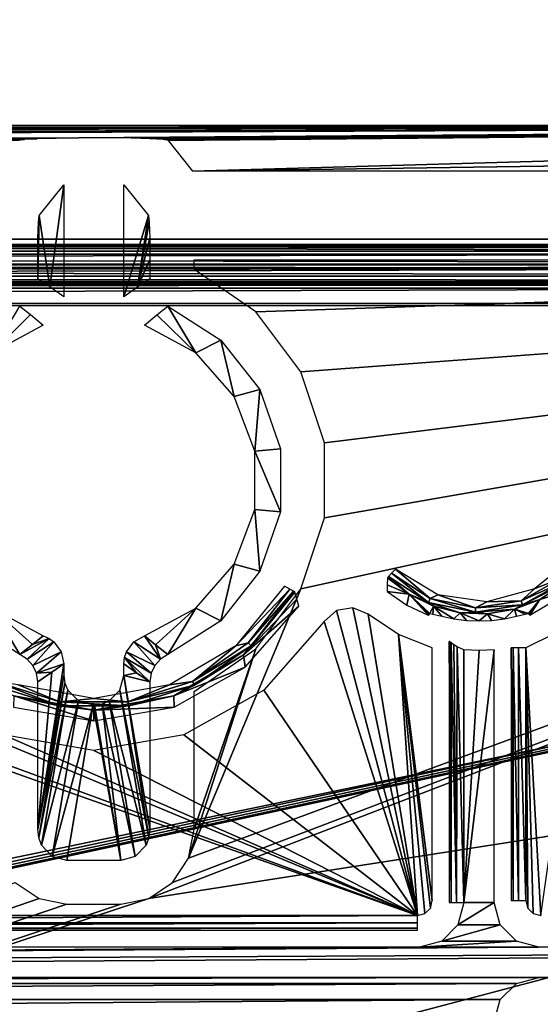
# Model space of a CAD drawing. Header units: millimetres. Extents: x -131 to 131, y -208 to 128.
# Tile 14 of 23: x 32 to 50, y -152 to -118. Entities that reach past the tile are written whole.
import ezdxf

# ---------------------------------------------------------------- set-up
doc = ezdxf.new("R2010")
doc.units = ezdxf.units.MM
doc.header["$LTSCALE"] = 127.314815
for name, color, linetype in [('1', 7, 'CONTINUOUS'), ('142', 7, 'CONTINUOUS'), ('144', 7, 'CONTINUOUS'), ('145', 7, 'CONTINUOUS'), ('146', 7, 'CONTINUOUS'), ('167', 7, 'CONTINUOUS'), ('17', 7, 'CONTINUOUS'), ('181', 7, 'CONTINUOUS'), ('182', 7, 'CONTINUOUS'), ('183', 7, 'CONTINUOUS'), ('186', 7, 'CONTINUOUS'), ('187', 7, 'CONTINUOUS'), ('196', 7, 'CONTINUOUS'), ('197', 7, 'CONTINUOUS'), ('199', 7, 'CONTINUOUS'), ('21', 7, 'CONTINUOUS'), ('36', 7, 'CONTINUOUS'), ('37', 7, 'CONTINUOUS'), ('38', 7, 'CONTINUOUS'), ('6', 7, 'CONTINUOUS'), ('96', 7, 'CONTINUOUS'), ('97', 7, 'CONTINUOUS'), ('98', 7, 'CONTINUOUS'), ('99', 7, 'CONTINUOUS')]:
    doc.layers.add(name, color=color, linetype=linetype)

msp = doc.modelspace()

# ---------------------------------------------------------------- linework, layer by layer
at = {"layer": '1', "color": 8, "linetype": 'Continuous', "true_color": 0x787878}
for points in [[(126, 126), (-126, -126.039), (126, -126.039), (126, 126)], [(-126, 126), (-126, -126.039), (126, 126), (-126, 126)], [(-126, -126.039), (-123.948, -126.093), (126, -126.039), (-126, -126.039)], [(126, -126.039), (-123.948, -126.093), (123.948, -126.093), (126, -126.039)], [(-123.948, -126.093), (-123.199, -126.259), (123.948, -126.093), (-123.948, -126.093)], [(123.948, -126.093), (-123.199, -126.259), (123.199, -126.259), (123.948, -126.093)], [(-123.199, -126.259), (-122.567, -126.696), (123.199, -126.259), (-123.199, -126.259)], [(123.199, -126.259), (-122.567, -126.696), (122.567, -126.696), (123.199, -126.259)], [(-122.567, -126.696), (-122.147, -127.339), (122.567, -126.696), (-122.567, -126.696)], [(122.567, -126.696), (-122.147, -127.339), (122.147, -127.339), (122.567, -126.696)], [(-122.147, -127.339), (-122, -128.092), (122.147, -127.339), (-122.147, -127.339)], [(122.147, -127.339), (-122, -128.092), (122, -128.092), (122.147, -127.339)], [(122, -178.822), (122, -128.092), (-122, -178.822), (122, -178.822)], [(122, -128.092), (-122, -128.092), (-122, -178.822), (122, -128.092)]]:
    msp.add_3dface(points, dxfattribs=at)
at = {"layer": '142', "color": 8, "linetype": 'Continuous', "true_color": 0x787878}
for points in [[(-126.86, -125.86, -55), (-126.86, 126, -55), (126.86, -125.86, -55), (-126.86, -125.86, -55)], [(126.86, -125.86, -55), (-126.86, 126, -55), (126.86, 126, -55), (126.86, -125.86, -55)], [(-126.725, -126.362, -55), (-126.86, -125.86, -55), (126.727, -126.36, -55), (-126.725, -126.362, -55)], [(126.727, -126.36, -55), (-126.86, -125.86, -55), (126.86, -125.86, -55), (126.727, -126.36, -55)], [(126.362, -126.725, -55), (-126.725, -126.362, -55), (126.727, -126.36, -55), (126.362, -126.725, -55)], [(-126.36, -126.727, -55), (-126.725, -126.362, -55), (126.362, -126.725, -55), (-126.36, -126.727, -55)], [(125.86, -126.86, -55), (-126.36, -126.727, -55), (126.362, -126.725, -55), (125.86, -126.86, -55)], [(-125.86, -126.86, -55), (-126.36, -126.727, -55), (125.86, -126.86, -55), (-125.86, -126.86, -55)]]:
    msp.add_3dface(points, dxfattribs=at)
at = {"layer": '144', "color": 8, "linetype": 'Continuous', "true_color": 0x787878}
for points in [[(47.487, -139.722, -39.5), (47.487, -148.258, -39.5), (48, -139.745, -39.5), (47.487, -139.722, -39.5)], [(48, -139.745, -39.5), (47.487, -148.258, -39.5), (48.513, -139.722, -39.5), (48, -139.745, -39.5)], [(48.513, -139.722, -39.5), (47.487, -148.258, -39.5), (48.513, -148.258, -39.5), (48.513, -139.722, -39.5)], [(47.487, -148.258, -39.5), (47.287, -149.007, -39.5), (48.513, -148.258, -39.5), (47.487, -148.258, -39.5)], [(48.513, -148.258, -39.5), (47.287, -149.007, -39.5), (48.715, -149.009, -39.5), (48.513, -148.258, -39.5)], [(47.287, -149.007, -39.5), (46.739, -149.555, -39.5), (48.715, -149.009, -39.5), (47.287, -149.007, -39.5)], [(48.715, -149.009, -39.5), (46.739, -149.555, -39.5), (49.263, -149.557, -39.5), (48.715, -149.009, -39.5)], [(46.739, -149.555, -39.5), (45.988, -149.757, -39.5), (49.263, -149.557, -39.5), (46.739, -149.555, -39.5)], [(49.263, -149.557, -39.5), (45.988, -149.757, -39.5), (50.012, -149.757, -39.5), (49.263, -149.557, -39.5)], [(2.012, -149.757, -39.5), (-105.343, -150.783, -39.5), (45.988, -149.757, -39.5), (2.012, -149.757, -39.5)], [(50.012, -149.757, -39.5), (-105.343, -150.783, -39.5), (105.343, -149.757, -39.5), (50.012, -149.757, -39.5)], [(45.988, -149.757, -39.5), (-105.343, -150.783, -39.5), (50.012, -149.757, -39.5), (45.988, -149.757, -39.5)], [(-105.343, -150.783, -39.5), (-50.012, -150.783, -39.5), (105.343, -149.757, -39.5), (-105.343, -150.783, -39.5)], [(105.343, -149.757, -39.5), (-50.012, -150.783, -39.5), (50.012, -150.783, -39.5), (105.343, -149.757, -39.5)], [(105.343, -150.783, -39.5), (105.343, -149.757, -39.5), (50.012, -150.783, -39.5), (105.343, -150.783, -39.5)], [(-50.012, -150.783, -39.5), (-49.263, -150.983, -39.5), (50.012, -150.783, -39.5), (-50.012, -150.783, -39.5)], [(50.012, -150.783, -39.5), (-49.263, -150.983, -39.5), (49.261, -150.985, -39.5), (50.012, -150.783, -39.5)], [(-49.263, -150.983, -39.5), (-48.715, -151.531, -39.5), (49.261, -150.985, -39.5), (-49.263, -150.983, -39.5)], [(49.261, -150.985, -39.5), (-48.715, -151.531, -39.5), (48.713, -151.533, -39.5), (49.261, -150.985, -39.5)], [(-48.715, -151.531, -39.5), (-48.513, -152.282, -39.5), (48.713, -151.533, -39.5), (-48.715, -151.531, -39.5)], [(48.713, -151.533, -39.5), (-48.513, -152.282, -39.5), (48.513, -152.282, -39.5), (48.713, -151.533, -39.5)]]:
    msp.add_3dface(points, dxfattribs=at)
at = {"layer": '145', "color": 8, "linetype": 'Continuous', "true_color": 0x787878}
for points in [[(-120.433, -179.75, -45), (-120.5, -179.5, -45), (120.5, -128.018, -45), (-120.433, -179.75, -45)], [(-120.5, -179.5, -45), (-120.5, -128.018, -45), (120.5, -128.018, -45), (-120.5, -179.5, -45)], [(-120.25, -179.933, -45), (-120.433, -179.75, -45), (120.5, -128.018, -45), (-120.25, -179.933, -45)], [(-120, -180, -45), (-120.25, -179.933, -45), (120.5, -128.018, -45), (-120, -180, -45)], [(120, -180, -45), (-120, -180, -45), (120.5, -128.018, -45), (120, -180, -45)]]:
    msp.add_3dface(points, dxfattribs=at)
at = {"layer": '146', "color": 8, "linetype": 'Continuous', "true_color": 0x787878}
for points in [[(43.741, -138.298, -43), (43.188, -138.391, -43), (45.921, -148.691, -43), (43.741, -138.298, -43)], [(44.26, -138.521, -43), (43.741, -138.298, -43), (45.921, -148.691, -43), (44.26, -138.521, -43)], [(43.188, -138.391, -43), (42.771, -138.768, -43), (45.921, -148.691, -43), (43.188, -138.391, -43)], [(45.281, -139.199, -43), (44.26, -138.521, -43), (45.921, -148.691, -43), (45.281, -139.199, -43)], [(42.771, -138.768, -43), (40.735, -141.088, -43), (45.921, -148.691, -43), (42.771, -138.768, -43)], [(49.579, -139.651, -43), (50.079, -148.691, -43), (51.512, -138.7, -43), (49.579, -139.651, -43)], [(46.173, -148.624, -43), (45.281, -139.199, -43), (45.921, -148.691, -43), (46.173, -148.624, -43)], [(46.355, -148.441, -43), (45.281, -139.199, -43), (46.173, -148.624, -43), (46.355, -148.441, -43)], [(46.421, -148.191, -43), (45.281, -139.199, -43), (46.355, -148.441, -43), (46.421, -148.191, -43)], [(46.421, -139.651, -43), (45.281, -139.199, -43), (46.421, -148.191, -43), (46.421, -139.651, -43)], [(45.921, -148.691, -43), (19.885, -139.473, -43), (2.079, -148.691, -43), (45.921, -148.691, -43)], [(21.909, -139.867, -43), (19.885, -139.473, -43), (45.921, -148.691, -43), (21.909, -139.867, -43)], [(23.945, -139.536, -43), (21.909, -139.867, -43), (45.921, -148.691, -43), (23.945, -139.536, -43)], [(31.958, -142.595, -43), (23.945, -139.536, -43), (45.921, -148.691, -43), (31.958, -142.595, -43)], [(49.646, -148.443, -43), (49.829, -148.625, -43), (49.579, -139.651, -43), (49.646, -148.443, -43)], [(49.579, -148.191, -43), (49.646, -148.443, -43), (49.579, -139.651, -43), (49.579, -148.191, -43)], [(49.829, -148.625, -43), (50.079, -148.691, -43), (49.579, -139.651, -43), (49.829, -148.625, -43)], [(40.735, -141.088, -43), (38.042, -142.595, -43), (45.921, -148.691, -43), (40.735, -141.088, -43)], [(35, -143.117, -43), (31.958, -142.595, -43), (45.921, -148.691, -43), (35, -143.117, -43)], [(38.042, -142.595, -43), (35, -143.117, -43), (45.921, -148.691, -43), (38.042, -142.595, -43)]]:
    msp.add_3dface(points, dxfattribs=at)
at = {"layer": '167', "color": 8, "linetype": 'Continuous', "true_color": 0x787878}
for points in [[(-125.86, -127.36, -54.509), (125.86, -127.36, -54.509), (-121.026, -127.5, -46.5), (-125.86, -127.36, -54.509)], [(-121.026, -127.5, -46.5), (125.86, -127.36, -54.509), (-120.78, -127.501, -46.435), (-121.026, -127.5, -46.5)], [(-120.78, -127.501, -46.435), (125.86, -127.36, -54.509), (-120.598, -127.504, -46.258), (-120.78, -127.501, -46.435)], [(-120.598, -127.504, -46.258), (125.86, -127.36, -54.509), (-120.527, -127.508, -46.013), (-120.598, -127.504, -46.258)], [(-120.527, -127.508, -46.013), (125.86, -127.36, -54.509), (-120.513, -127.518, -45.491), (-120.527, -127.508, -46.013)], [(-120.513, -127.518, -45.491), (125.86, -127.36, -54.509), (120.598, -127.504, -46.258), (-120.513, -127.518, -45.491)], [(120.527, -127.508, -46.013), (-120.513, -127.518, -45.491), (120.598, -127.504, -46.258), (120.527, -127.508, -46.013)], [(120.513, -127.518, -45.491), (-120.513, -127.518, -45.491), (120.527, -127.508, -46.013), (120.513, -127.518, -45.491)]]:
    msp.add_3dface(points, dxfattribs=at)
at = {"layer": '17', "color": 8, "linetype": 'Continuous', "true_color": 0x787878}
for points in [[(34.092, -146.839, -3.196), (34.98, -141.582, -28.601), (35.908, -146.839, -3.196), (34.092, -146.839, -3.196)], [(35.908, -146.839, -3.196), (34.98, -141.582, -28.601), (35.02, -141.582, -28.601), (35.908, -146.839, -3.196)]]:
    msp.add_3dface(points, dxfattribs=at)
at = {"layer": '181', "color": 8, "linetype": 'Continuous', "true_color": 0x787878}
for points in [[(-125.86, -127.108, -54.934), (-125.86, -126.86, -55), (125.86, -127.108, -54.934), (-125.86, -127.108, -54.934)], [(-125.86, -126.86, -55), (125.86, -126.86, -55), (125.86, -127.108, -54.934), (-125.86, -126.86, -55)], [(125.86, -127.29, -54.755), (-125.86, -127.108, -54.934), (125.86, -127.108, -54.934), (125.86, -127.29, -54.755)], [(-125.86, -127.29, -54.755), (-125.86, -127.108, -54.934), (125.86, -127.29, -54.755), (-125.86, -127.29, -54.755)], [(125.86, -127.36, -54.509), (-125.86, -127.29, -54.755), (125.86, -127.29, -54.755), (125.86, -127.36, -54.509)], [(125.86, -127.36, -54.509), (-125.86, -127.36, -54.509), (-125.86, -127.29, -54.755), (125.86, -127.36, -54.509)]]:
    msp.add_3dface(points, dxfattribs=at)
at = {"layer": '182', "color": 8, "linetype": 'Continuous', "true_color": 0x787878}
for points in [[(41.855, -138.016, -37.086), (41.787, -137.769, -31.886), (40.056, -139.892, -31.886), (41.855, -138.016, -37.086)], [(41.919, -138.245, -42.035), (41.855, -138.016, -37.086), (40.056, -139.892, -31.886), (41.919, -138.245, -42.035)], [(40.106, -140.311, -42.035), (41.919, -138.245, -42.035), (40.056, -139.892, -31.886), (40.106, -140.311, -42.035)], [(37.696, -141.28, -31.886), (40.106, -140.311, -42.035), (40.056, -139.892, -31.886), (37.696, -141.28, -31.886)], [(37.708, -141.653, -42.035), (40.106, -140.311, -42.035), (37.696, -141.28, -31.886), (37.708, -141.653, -42.035)], [(32.292, -141.653, -42.035), (35, -142.118, -42.035), (32.304, -141.28, -31.886), (32.292, -141.653, -42.035)], [(32.304, -141.28, -31.886), (35, -142.118, -42.035), (35, -141.763, -31.886), (32.304, -141.28, -31.886)], [(35, -141.763, -31.886), (37.708, -141.653, -42.035), (37.696, -141.28, -31.886), (35, -141.763, -31.886)], [(35, -142.118, -42.035), (37.708, -141.653, -42.035), (35, -141.763, -31.886), (35, -142.118, -42.035)]]:
    msp.add_3dface(points, dxfattribs=at)
at = {"layer": '183', "color": 8, "linetype": 'Continuous', "true_color": 0x787878}
for points in [[(44.905, -137.285, -31.886), (44.9, -137.526, -37.086), (45.637, -137.845, -31.886), (44.905, -137.285, -31.886)], [(44.9, -137.526, -37.086), (44.897, -137.751, -42.035), (45.637, -137.845, -31.886), (44.9, -137.526, -37.086)], [(50.052, -138.02, -31.886), (51.19, -137.677, -42.035), (50.826, -137.52, -31.886), (50.052, -138.02, -31.886)], [(44.897, -137.751, -42.035), (45.558, -138.211, -42.035), (45.637, -137.845, -31.886), (44.897, -137.751, -42.035)], [(45.558, -138.211, -42.035), (46.286, -138.556, -42.035), (45.637, -137.845, -31.886), (45.558, -138.211, -42.035)], [(46.31, -138.527, -41.014), (46.335, -138.498, -39.996), (45.637, -137.845, -31.886), (46.31, -138.527, -41.014)], [(45.637, -137.845, -31.886), (46.335, -138.498, -39.996), (46.467, -138.245, -31.886), (45.637, -137.845, -31.886)], [(46.286, -138.556, -42.035), (46.31, -138.527, -41.014), (45.637, -137.845, -31.886), (46.286, -138.556, -42.035)], [(49.714, -138.556, -42.035), (51.19, -137.677, -42.035), (50.052, -138.02, -31.886), (49.714, -138.556, -42.035)], [(46.335, -138.498, -39.996), (46.443, -138.516, -39.423), (46.467, -138.245, -31.886), (46.335, -138.498, -39.996)], [(46.443, -138.516, -39.423), (46.739, -138.589, -38.928), (46.467, -138.245, -31.886), (46.443, -138.516, -39.423)], [(46.467, -138.245, -31.886), (47.144, -138.671, -38.629), (47.362, -138.468, -31.886), (46.467, -138.245, -31.886)], [(46.739, -138.589, -38.928), (47.144, -138.671, -38.629), (46.467, -138.245, -31.886), (46.739, -138.589, -38.928)], [(49.192, -138.353, -31.886), (49.665, -138.498, -39.996), (50.052, -138.02, -31.886), (49.192, -138.353, -31.886)], [(49.665, -138.498, -39.996), (49.691, -138.529, -41.064), (50.052, -138.02, -31.886), (49.665, -138.498, -39.996)], [(49.691, -138.529, -41.064), (49.714, -138.556, -42.035), (50.052, -138.02, -31.886), (49.691, -138.529, -41.064)], [(47.144, -138.671, -38.629), (47.576, -138.727, -38.535), (47.362, -138.468, -31.886), (47.144, -138.671, -38.629)], [(47.576, -138.727, -38.535), (48, -138.746, -38.535), (47.362, -138.468, -31.886), (47.576, -138.727, -38.535)], [(47.362, -138.468, -31.886), (48, -138.746, -38.535), (48.283, -138.505, -31.886), (47.362, -138.468, -31.886)], [(48, -138.746, -38.535), (48.424, -138.727, -38.535), (48.283, -138.505, -31.886), (48, -138.746, -38.535)], [(48.283, -138.505, -31.886), (48.859, -138.671, -38.63), (49.192, -138.353, -31.886), (48.283, -138.505, -31.886)], [(48.424, -138.727, -38.535), (48.859, -138.671, -38.63), (48.283, -138.505, -31.886), (48.424, -138.727, -38.535)], [(48.859, -138.671, -38.63), (49.258, -138.59, -38.925), (49.192, -138.353, -31.886), (48.859, -138.671, -38.63)], [(49.555, -138.516, -39.417), (49.665, -138.498, -39.996), (49.192, -138.353, -31.886), (49.555, -138.516, -39.417)], [(49.258, -138.59, -38.925), (49.555, -138.516, -39.417), (49.192, -138.353, -31.886), (49.258, -138.59, -38.925)]]:
    msp.add_3dface(points, dxfattribs=at)
at = {"layer": '186', "color": 8, "linetype": 'Continuous', "true_color": 0x787878}
for points in [[(49.87, -137.664, -31.5), (50.774, -137.298, -31.551), (51.173, -136.618, -31.5), (49.87, -137.664, -31.5)], [(44.905, -137.285, -31.886), (45.637, -137.845, -31.886), (44.945, -137.243, -31.692), (44.905, -137.285, -31.886)], [(44.945, -137.243, -31.692), (46.298, -138.118, -31.692), (45.045, -137.137, -31.551), (44.945, -137.243, -31.692)], [(44.945, -137.243, -31.692), (45.637, -137.845, -31.886), (46.298, -138.118, -31.692), (44.945, -137.243, -31.692)], [(45.045, -137.137, -31.551), (46.354, -137.983, -31.551), (45.179, -136.994, -31.5), (45.045, -137.137, -31.551)], [(45.045, -137.137, -31.551), (46.298, -138.118, -31.692), (46.354, -137.983, -31.551), (45.045, -137.137, -31.551)], [(45.179, -136.994, -31.5), (46.354, -137.983, -31.551), (46.603, -137.869, -31.5), (45.179, -136.994, -31.5)], [(49.419, -138.069, -31.551), (50.867, -137.41, -31.692), (50.774, -137.298, -31.551), (49.419, -138.069, -31.551)], [(49.419, -138.069, -31.551), (50.774, -137.298, -31.551), (49.87, -137.664, -31.5), (49.419, -138.069, -31.551)], [(49.467, -138.207, -31.692), (50.867, -137.41, -31.692), (49.419, -138.069, -31.551), (49.467, -138.207, -31.692)], [(49.467, -138.207, -31.692), (50.826, -137.52, -31.886), (50.867, -137.41, -31.692), (49.467, -138.207, -31.692)], [(50.052, -138.02, -31.886), (50.826, -137.52, -31.886), (49.467, -138.207, -31.692), (50.052, -138.02, -31.886)], [(45.637, -137.845, -31.886), (46.467, -138.245, -31.886), (46.298, -138.118, -31.692), (45.637, -137.845, -31.886)], [(46.354, -137.983, -31.551), (47.878, -138.308, -31.551), (46.603, -137.869, -31.5), (46.354, -137.983, -31.551)], [(46.603, -137.869, -31.5), (47.878, -138.308, -31.551), (48.258, -138.106, -31.5), (46.603, -137.869, -31.5)], [(48.258, -138.106, -31.5), (49.419, -138.069, -31.551), (49.87, -137.664, -31.5), (48.258, -138.106, -31.5)], [(46.298, -138.118, -31.692), (47.874, -138.454, -31.692), (46.354, -137.983, -31.551), (46.298, -138.118, -31.692)], [(46.298, -138.118, -31.692), (47.362, -138.468, -31.886), (47.874, -138.454, -31.692), (46.298, -138.118, -31.692)], [(46.467, -138.245, -31.886), (47.362, -138.468, -31.886), (46.298, -138.118, -31.692), (46.467, -138.245, -31.886)], [(46.354, -137.983, -31.551), (47.874, -138.454, -31.692), (47.878, -138.308, -31.551), (46.354, -137.983, -31.551)], [(47.874, -138.454, -31.692), (49.467, -138.207, -31.692), (47.878, -138.308, -31.551), (47.874, -138.454, -31.692)], [(47.874, -138.454, -31.692), (49.192, -138.353, -31.886), (49.467, -138.207, -31.692), (47.874, -138.454, -31.692)], [(47.878, -138.308, -31.551), (49.467, -138.207, -31.692), (49.419, -138.069, -31.551), (47.878, -138.308, -31.551)], [(47.878, -138.308, -31.551), (49.419, -138.069, -31.551), (48.258, -138.106, -31.5), (47.878, -138.308, -31.551)], [(49.192, -138.353, -31.886), (50.052, -138.02, -31.886), (49.467, -138.207, -31.692), (49.192, -138.353, -31.886)], [(47.362, -138.468, -31.886), (48.283, -138.505, -31.886), (47.874, -138.454, -31.692), (47.362, -138.468, -31.886)], [(48.283, -138.505, -31.886), (49.192, -138.353, -31.886), (47.874, -138.454, -31.692), (48.283, -138.505, -31.886)]]:
    msp.add_3dface(points, dxfattribs=at)
at = {"layer": '187', "color": 8, "linetype": 'Continuous', "true_color": 0x787878}
for points in [[(39.796, -139.588, -31.5), (41.609, -137.67, -31.551), (41.437, -137.575, -31.5), (39.796, -139.588, -31.5)], [(40.207, -139.48, -31.551), (41.609, -137.67, -31.551), (39.796, -139.588, -31.5), (40.207, -139.48, -31.551)], [(40.056, -139.892, -31.886), (41.787, -137.769, -31.886), (40.308, -139.586, -31.692), (40.056, -139.892, -31.886)], [(40.207, -139.48, -31.551), (41.736, -137.741, -31.692), (41.609, -137.67, -31.551), (40.207, -139.48, -31.551)], [(40.308, -139.586, -31.692), (41.736, -137.741, -31.692), (40.207, -139.48, -31.551), (40.308, -139.586, -31.692)], [(40.308, -139.586, -31.692), (41.787, -137.769, -31.886), (41.736, -137.741, -31.692), (40.308, -139.586, -31.692)], [(37.557, -140.906, -31.5), (38.328, -140.787, -31.551), (39.796, -139.588, -31.5), (37.557, -140.906, -31.5)], [(38.328, -140.787, -31.551), (40.308, -139.586, -31.692), (40.207, -139.48, -31.551), (38.328, -140.787, -31.551)], [(38.328, -140.787, -31.551), (40.207, -139.48, -31.551), (39.796, -139.588, -31.5), (38.328, -140.787, -31.551)], [(38.393, -140.918, -31.692), (40.308, -139.586, -31.692), (38.328, -140.787, -31.551), (38.393, -140.918, -31.692)], [(38.393, -140.918, -31.692), (40.056, -139.892, -31.886), (40.308, -139.586, -31.692), (38.393, -140.918, -31.692)], [(37.696, -141.28, -31.886), (40.056, -139.892, -31.886), (38.393, -140.918, -31.692), (37.696, -141.28, -31.886)], [(31.607, -140.918, -31.692), (33.833, -141.617, -31.692), (31.672, -140.787, -31.551), (31.607, -140.918, -31.692)], [(31.607, -140.918, -31.692), (32.304, -141.28, -31.886), (33.833, -141.617, -31.692), (31.607, -140.918, -31.692)], [(31.672, -140.787, -31.551), (33.833, -141.617, -31.692), (33.856, -141.472, -31.551), (31.672, -140.787, -31.551)], [(31.672, -140.787, -31.551), (33.856, -141.472, -31.551), (32.443, -140.906, -31.5), (31.672, -140.787, -31.551)], [(32.443, -140.906, -31.5), (33.856, -141.472, -31.551), (35, -141.364, -31.5), (32.443, -140.906, -31.5)], [(35, -141.364, -31.5), (36.144, -141.472, -31.551), (37.557, -140.906, -31.5), (35, -141.364, -31.5)], [(36.144, -141.472, -31.551), (38.393, -140.918, -31.692), (38.328, -140.787, -31.551), (36.144, -141.472, -31.551)], [(36.144, -141.472, -31.551), (38.328, -140.787, -31.551), (37.557, -140.906, -31.5), (36.144, -141.472, -31.551)], [(36.167, -141.617, -31.692), (38.393, -140.918, -31.692), (36.144, -141.472, -31.551), (36.167, -141.617, -31.692)], [(36.167, -141.617, -31.692), (37.696, -141.28, -31.886), (38.393, -140.918, -31.692), (36.167, -141.617, -31.692)], [(32.304, -141.28, -31.886), (35, -141.763, -31.886), (33.833, -141.617, -31.692), (32.304, -141.28, -31.886)], [(35, -141.763, -31.886), (37.696, -141.28, -31.886), (36.167, -141.617, -31.692), (35, -141.763, -31.886)], [(33.833, -141.617, -31.692), (36.167, -141.617, -31.692), (33.856, -141.472, -31.551), (33.833, -141.617, -31.692)], [(33.833, -141.617, -31.692), (35, -141.763, -31.886), (36.167, -141.617, -31.692), (33.833, -141.617, -31.692)], [(33.856, -141.472, -31.551), (36.144, -141.472, -31.551), (35, -141.364, -31.5), (33.856, -141.472, -31.551)], [(33.856, -141.472, -31.551), (36.167, -141.617, -31.692), (36.144, -141.472, -31.551), (33.856, -141.472, -31.551)]]:
    msp.add_3dface(points, dxfattribs=at)
at = {"layer": '196', "color": 8, "linetype": 'Continuous', "true_color": 0x787878}
for points in [[(45.921, -148.937, -42.935), (45.921, -148.691, -43), (2.079, -148.937, -42.935), (45.921, -148.937, -42.935)], [(45.921, -148.691, -43), (2.079, -148.691, -43), (2.079, -148.937, -42.935), (45.921, -148.691, -43)], [(45.921, -149.12, -42.758), (45.921, -148.937, -42.935), (2.079, -149.12, -42.758), (45.921, -149.12, -42.758)], [(2.079, -149.12, -42.758), (45.921, -148.937, -42.935), (2.079, -148.937, -42.935), (2.079, -149.12, -42.758)], [(45.921, -149.191, -42.513), (45.921, -149.12, -42.758), (2.079, -149.191, -42.513), (45.921, -149.191, -42.513)], [(2.079, -149.191, -42.513), (45.921, -149.12, -42.758), (2.079, -149.12, -42.758), (2.079, -149.191, -42.513)]]:
    msp.add_3dface(points, dxfattribs=at)
at = {"layer": '197', "color": 8, "linetype": 'Continuous', "true_color": 0x787878}
for points in [[(46.987, -148.258, -39.987), (47.058, -148.258, -39.742), (46.987, -139.435, -39.987), (46.987, -148.258, -39.987)], [(46.987, -139.435, -39.987), (47.058, -148.258, -39.742), (47.007, -139.443, -39.859), (46.987, -139.435, -39.987)], [(47.007, -139.443, -39.859), (47.058, -148.258, -39.742), (47.063, -139.487, -39.735), (47.007, -139.443, -39.859)], [(47.058, -148.258, -39.742), (47.241, -148.258, -39.565), (47.063, -139.487, -39.735), (47.058, -148.258, -39.742)], [(47.063, -139.487, -39.735), (47.241, -148.258, -39.565), (47.15, -139.553, -39.631), (47.063, -139.487, -39.735)], [(47.15, -139.553, -39.631), (47.241, -148.258, -39.565), (47.256, -139.623, -39.557), (47.15, -139.553, -39.631)], [(47.241, -148.258, -39.565), (47.487, -148.258, -39.5), (47.256, -139.623, -39.557), (47.241, -148.258, -39.565)], [(47.487, -148.258, -39.5), (47.487, -139.722, -39.5), (47.256, -139.623, -39.557), (47.487, -148.258, -39.5)]]:
    msp.add_3dface(points, dxfattribs=at)
at = {"layer": '199', "color": 8, "linetype": 'Continuous', "true_color": 0x787878}
for points in [[(49.15, -139.651, -42.758), (49.079, -139.651, -42.513), (49.15, -148.191, -42.758), (49.15, -139.651, -42.758)], [(49.15, -148.191, -42.758), (49.079, -139.651, -42.513), (49.079, -148.191, -42.513), (49.15, -148.191, -42.758)], [(49.333, -139.651, -42.935), (49.15, -139.651, -42.758), (49.333, -148.191, -42.935), (49.333, -139.651, -42.935)], [(49.333, -148.191, -42.935), (49.15, -139.651, -42.758), (49.15, -148.191, -42.758), (49.333, -148.191, -42.935)], [(49.579, -148.191, -43), (49.579, -139.651, -43), (49.333, -139.651, -42.935), (49.579, -148.191, -43)], [(49.579, -148.191, -43), (49.333, -139.651, -42.935), (49.333, -148.191, -42.935), (49.579, -148.191, -43)]]:
    msp.add_3dface(points, dxfattribs=at)
at = {"layer": '21', "color": 8, "linetype": 'Continuous', "true_color": 0x787878}
for points in [[(-92.8, -122.01, -40.261), (92.8, -122.01, -40.261), (-72.009, -122.174, -36.504), (-92.8, -122.01, -40.261)], [(-72.009, -122.174, -36.504), (92.8, -122.01, -40.261), (-71.991, -122.174, -36.504), (-72.009, -122.174, -36.504)], [(-71.991, -122.174, -36.504), (92.8, -122.01, -40.261), (-67.946, -122.197, -35.984), (-71.991, -122.174, -36.504)], [(-67.946, -122.197, -35.984), (92.8, -122.01, -40.261), (-64.165, -122.264, -34.457), (-67.946, -122.197, -35.984)], [(-64.165, -122.264, -34.457), (92.8, -122.01, -40.261), (-60.892, -122.37, -32.022), (-64.165, -122.264, -34.457)], [(-60.892, -122.37, -32.022), (92.8, -122.01, -40.261), (-58.341, -122.509, -28.837), (-60.892, -122.37, -32.022)], [(-58.341, -122.509, -28.837), (92.8, -122.01, -40.261), (-35.517, -122.439, -30.435), (-58.341, -122.509, -28.837)], [(-35.517, -122.439, -30.435), (92.8, -122.01, -40.261), (-34.483, -122.439, -30.435), (-35.517, -122.439, -30.435)], [(-34.483, -122.439, -30.435), (92.8, -122.01, -40.261), (-33.734, -122.446, -30.289), (-34.483, -122.439, -30.435)], [(-33.734, -122.446, -30.289), (92.8, -122.01, -40.261), (-33.094, -122.464, -29.874), (-33.734, -122.446, -30.289)], [(-33.094, -122.464, -29.874), (92.8, -122.01, -40.261), (-32.656, -122.491, -29.248), (-33.094, -122.464, -29.874)], [(-32.656, -122.491, -29.248), (92.8, -122.01, -40.261), (-32.484, -122.524, -28.504), (-32.656, -122.491, -29.248)], [(-32.484, -122.524, -28.504), (92.8, -122.01, -40.261), (34.483, -122.439, -30.435), (-32.484, -122.524, -28.504)], [(34.483, -122.439, -30.435), (92.8, -122.01, -40.261), (35.517, -122.439, -30.435), (34.483, -122.439, -30.435)], [(35.517, -122.439, -30.435), (92.8, -122.01, -40.261), (36.266, -122.446, -30.289), (35.517, -122.439, -30.435)], [(36.266, -122.446, -30.289), (92.8, -122.01, -40.261), (36.906, -122.464, -29.874), (36.266, -122.446, -30.289)], [(36.906, -122.464, -29.874), (92.8, -122.01, -40.261), (37.344, -122.491, -29.248), (36.906, -122.464, -29.874)], [(37.344, -122.491, -29.248), (92.8, -122.01, -40.261), (37.516, -122.524, -28.504), (37.344, -122.491, -29.248)], [(37.516, -122.524, -28.504), (92.8, -122.01, -40.261), (38.341, -123.556, -4.869), (37.516, -122.524, -28.504)], [(92.8, -122.01, -40.261), (92.8, -122.783, -22.565), (38.341, -123.556, -4.869), (92.8, -122.01, -40.261)], [(33.734, -122.446, -30.289), (-32.484, -122.524, -28.504), (34.483, -122.439, -30.435), (33.734, -122.446, -30.289)], [(-31.659, -123.556, -4.869), (-32.484, -122.524, -28.504), (33.734, -122.446, -30.289), (-31.659, -123.556, -4.869)], [(33.094, -122.464, -29.874), (-31.659, -123.556, -4.869), (33.734, -122.446, -30.289), (33.094, -122.464, -29.874)], [(32.656, -122.491, -29.248), (-31.659, -123.556, -4.869), (33.094, -122.464, -29.874), (32.656, -122.491, -29.248)], [(32.484, -122.524, -28.504), (-31.659, -123.556, -4.869), (32.656, -122.491, -29.248), (32.484, -122.524, -28.504)], [(92.8, -122.783, -22.565), (92.8, -123.556, -4.869), (38.341, -123.556, -4.869), (92.8, -122.783, -22.565)]]:
    msp.add_3dface(points, dxfattribs=at)
at = {"layer": '36', "color": 8, "linetype": 'Continuous', "true_color": 0x787878}
for points in [[(32.867, -128.403, -14.992), (31.559, -129.688, -28.517), (32.499, -128.117, -3.448), (32.867, -128.403, -14.992)], [(37.122, -128.412, -15.317), (37.501, -128.117, -3.448), (38.441, -129.688, -28.517), (37.122, -128.412, -15.317)], [(37.501, -128.117, -3.448), (39.291, -129.262, -3.448), (38.441, -129.688, -28.517), (37.501, -128.117, -3.448)], [(33.293, -128.754, -28.517), (31.559, -129.688, -28.517), (32.867, -128.403, -14.992), (33.293, -128.754, -28.517)], [(36.707, -128.754, -28.517), (37.122, -128.412, -15.317), (38.441, -129.688, -28.517), (36.707, -128.754, -28.517)], [(38.441, -129.688, -28.517), (39.291, -129.262, -3.448), (39.736, -131.171, -28.517), (38.441, -129.688, -28.517)], [(39.291, -129.262, -3.448), (40.607, -130.93, -3.448), (39.736, -131.171, -28.517), (39.291, -129.262, -3.448)], [(39.736, -131.171, -28.517), (40.607, -130.93, -3.448), (40.428, -133.015, -28.517), (39.736, -131.171, -28.517)], [(40.607, -130.93, -3.448), (41.303, -132.938, -3.448), (40.428, -133.015, -28.517), (40.607, -130.93, -3.448)], [(41.303, -132.938, -3.448), (41.303, -135.062, -3.448), (40.428, -133.015, -28.517), (41.303, -132.938, -3.448)], [(40.428, -133.015, -28.517), (41.303, -135.062, -3.448), (40.428, -134.985, -28.517), (40.428, -133.015, -28.517)], [(40.428, -134.985, -28.517), (40.607, -137.07, -3.448), (39.736, -136.829, -28.517), (40.428, -134.985, -28.517)], [(41.303, -135.062, -3.448), (40.607, -137.07, -3.448), (40.428, -134.985, -28.517), (41.303, -135.062, -3.448)], [(39.736, -136.829, -28.517), (39.291, -138.738, -3.448), (38.441, -138.312, -28.517), (39.736, -136.829, -28.517)], [(40.607, -137.07, -3.448), (39.291, -138.738, -3.448), (39.736, -136.829, -28.517), (40.607, -137.07, -3.448)], [(31.559, -138.312, -28.517), (32.499, -139.883, -3.448), (30.709, -138.738, -3.448), (31.559, -138.312, -28.517)], [(33.293, -139.246, -28.517), (32.932, -139.545, -17.032), (31.559, -138.312, -28.517), (33.293, -139.246, -28.517)], [(32.932, -139.545, -17.032), (32.499, -139.883, -3.448), (31.559, -138.312, -28.517), (32.932, -139.545, -17.032)], [(37.083, -139.557, -16.568), (36.707, -139.246, -28.517), (38.441, -138.312, -28.517), (37.083, -139.557, -16.568)], [(37.501, -139.883, -3.448), (37.083, -139.557, -16.568), (38.441, -138.312, -28.517), (37.501, -139.883, -3.448)], [(39.291, -138.738, -3.448), (37.501, -139.883, -3.448), (38.441, -138.312, -28.517), (39.291, -138.738, -3.448)]]:
    msp.add_3dface(points, dxfattribs=at)
at = {"layer": '37', "color": 8, "linetype": 'Continuous', "true_color": 0x787878}
for points in [[(33.511, -127.47, -14.992), (33.158, -125.054, -4.882), (33.983, -124.022, -28.517), (33.511, -127.47, -14.992)], [(33.983, -127.804, -28.517), (33.511, -127.47, -14.992), (33.983, -124.022, -28.517), (33.983, -127.804, -28.517)], [(33.133, -125.276, -4.16), (33.158, -125.054, -4.882), (33.108, -127.197, -3.448), (33.133, -125.276, -4.16)], [(33.108, -127.197, -3.448), (33.158, -125.054, -4.882), (33.511, -127.47, -14.992), (33.108, -127.197, -3.448)], [(33.114, -125.822, -3.638), (33.133, -125.276, -4.16), (33.108, -127.197, -3.448), (33.114, -125.822, -3.638)], [(33.108, -126.553, -3.448), (33.114, -125.822, -3.638), (33.108, -127.197, -3.448), (33.108, -126.553, -3.448)], [(33.983, -140.196, -28.517), (33.108, -145.773, -3.448), (33.582, -140.481, -17.032), (33.983, -140.196, -28.517)], [(33.983, -140.586, -28.517), (33.108, -145.773, -3.448), (33.983, -140.196, -28.517), (33.983, -140.586, -28.517)], [(33.108, -145.773, -3.448), (33.108, -140.803, -3.448), (33.582, -140.481, -17.032), (33.108, -145.773, -3.448)]]:
    msp.add_3dface(points, dxfattribs=at)
at = {"layer": '38', "color": 8, "linetype": 'Continuous', "true_color": 0x787878}
for points in [[(36.017, -127.804, -28.517), (36.017, -124.022, -28.517), (36.842, -125.054, -4.882), (36.017, -127.804, -28.517)], [(36.478, -127.477, -15.317), (36.017, -127.804, -28.517), (36.842, -125.054, -4.882), (36.478, -127.477, -15.317)], [(36.867, -125.276, -4.16), (36.478, -127.477, -15.317), (36.842, -125.054, -4.882), (36.867, -125.276, -4.16)], [(36.886, -125.822, -3.638), (36.478, -127.477, -15.317), (36.867, -125.276, -4.16), (36.886, -125.822, -3.638)], [(36.892, -126.553, -3.448), (36.478, -127.477, -15.317), (36.886, -125.822, -3.638), (36.892, -126.553, -3.448)], [(36.892, -127.197, -3.448), (36.478, -127.477, -15.317), (36.892, -126.553, -3.448), (36.892, -127.197, -3.448)], [(36.017, -140.586, -28.517), (36.017, -140.196, -28.517), (36.439, -140.496, -16.427), (36.017, -140.586, -28.517)], [(36.892, -140.803, -3.448), (36.017, -140.586, -28.517), (36.439, -140.496, -16.427), (36.892, -140.803, -3.448)], [(36.892, -145.773, -3.448), (36.017, -140.586, -28.517), (36.892, -140.803, -3.448), (36.892, -145.773, -3.448)]]:
    msp.add_3dface(points, dxfattribs=at)
at = {"layer": '6', "color": 8, "linetype": 'Continuous', "true_color": 0x787878}
for points in [[(37.654, -147.577, -2), (92.8, -126.553, -2), (36.851, -148.118, -2), (37.654, -147.577, -2)], [(92.8, -126.553, -2), (94.607, -139.104, -2), (36.851, -148.118, -2), (92.8, -126.553, -2)], [(38.198, -146.756, -2), (92.8, -126.553, -2), (37.654, -147.577, -2), (38.198, -146.756, -2)], [(41.989, -137.664, -2), (92.8, -126.553, -2), (38.198, -146.756, -2), (41.989, -137.664, -2)], [(38.391, -126.875, -2), (92.8, -126.553, -2), (40.471, -128.313, -2), (38.391, -126.875, -2)], [(38.391, -126.553, -2), (92.8, -126.553, -2), (38.391, -126.875, -2), (38.391, -126.553, -2)], [(40.471, -128.313, -2), (92.8, -126.553, -2), (41.989, -130.336, -2), (40.471, -128.313, -2)], [(42.789, -135.265, -2), (92.8, -126.553, -2), (41.989, -137.664, -2), (42.789, -135.265, -2)], [(41.989, -130.336, -2), (92.8, -126.553, -2), (42.789, -132.735, -2), (41.989, -130.336, -2)], [(42.789, -132.735, -2), (92.8, -126.553, -2), (42.789, -135.265, -2), (42.789, -132.735, -2)], [(40.471, -139.687, -2), (41.989, -137.664, -2), (38.198, -146.756, -2), (40.471, -139.687, -2)], [(94.607, -139.104, -2), (-56.055, -178.874, -2), (36.851, -148.118, -2), (94.607, -139.104, -2)], [(94.607, -145.206, -2), (-56.055, -178.874, -2), (94.607, -139.104, -2), (94.607, -145.206, -2)], [(38.391, -145.773, -2), (40.471, -139.687, -2), (38.198, -146.756, -2), (38.391, -145.773, -2)], [(38.391, -141.125, -2), (40.471, -139.687, -2), (38.391, -145.773, -2), (38.391, -141.125, -2)], [(94.607, -157.794, -2), (-56.055, -178.874, -2), (94.607, -145.206, -2), (94.607, -157.794, -2)], [(33.151, -148.119, -2), (-56.055, -178.874, -2), (32.347, -147.578, -2), (33.151, -148.119, -2)], [(36.851, -148.118, -2), (-56.055, -178.874, -2), (35.908, -148.308, -2), (36.851, -148.118, -2)], [(34.092, -148.308, -2), (-56.055, -178.874, -2), (33.151, -148.119, -2), (34.092, -148.308, -2)], [(35.908, -148.308, -2), (-56.055, -178.874, -2), (34.092, -148.308, -2), (35.908, -148.308, -2)]]:
    msp.add_3dface(points, dxfattribs=at)
at = {"layer": '96', "color": 8, "linetype": 'Continuous', "true_color": 0x787878}
for points in [[(36.348, -139.453, -28.521), (36.707, -139.246, -28.517), (37.253, -140.035, -3.442), (36.348, -139.453, -28.521)], [(36.707, -139.246, -28.517), (37.083, -139.557, -16.568), (37.253, -140.035, -3.442), (36.707, -139.246, -28.517)], [(36.105, -139.786, -28.521), (36.348, -139.453, -28.521), (37.058, -140.251, -3.441), (36.105, -139.786, -28.521)], [(37.058, -140.251, -3.441), (36.348, -139.453, -28.521), (37.253, -140.035, -3.442), (37.058, -140.251, -3.441)], [(37.083, -139.557, -16.568), (37.501, -139.883, -3.448), (37.253, -140.035, -3.442), (37.083, -139.557, -16.568)], [(36.04, -139.984, -28.52), (36.105, -139.786, -28.521), (36.935, -140.515, -3.442), (36.04, -139.984, -28.52)], [(36.935, -140.515, -3.442), (36.105, -139.786, -28.521), (37.058, -140.251, -3.441), (36.935, -140.515, -3.442)], [(36.439, -140.496, -16.427), (36.017, -140.196, -28.517), (36.04, -139.984, -28.52), (36.439, -140.496, -16.427)], [(36.892, -140.803, -3.448), (36.439, -140.496, -16.427), (36.04, -139.984, -28.52), (36.892, -140.803, -3.448)], [(36.892, -140.803, -3.448), (36.04, -139.984, -28.52), (36.935, -140.515, -3.442), (36.892, -140.803, -3.448)]]:
    msp.add_3dface(points, dxfattribs=at)
at = {"layer": '97', "color": 8, "linetype": 'Continuous', "true_color": 0x787878}
for points in [[(32.932, -139.545, -17.032), (33.293, -139.246, -28.517), (33.489, -139.334, -28.52), (32.932, -139.545, -17.032)], [(32.747, -140.035, -3.442), (32.499, -139.883, -3.448), (33.489, -139.334, -28.52), (32.747, -140.035, -3.442)], [(32.499, -139.883, -3.448), (32.932, -139.545, -17.032), (33.489, -139.334, -28.52), (32.499, -139.883, -3.448)], [(33.656, -139.457, -28.521), (32.747, -140.035, -3.442), (33.489, -139.334, -28.52), (33.656, -139.457, -28.521)], [(32.942, -140.251, -3.441), (32.747, -140.035, -3.442), (33.656, -139.457, -28.521), (32.942, -140.251, -3.441)], [(33.898, -139.791, -28.521), (32.942, -140.251, -3.441), (33.656, -139.457, -28.521), (33.898, -139.791, -28.521)], [(33.065, -140.515, -3.442), (32.942, -140.251, -3.441), (33.898, -139.791, -28.521), (33.065, -140.515, -3.442)], [(33.983, -140.196, -28.517), (33.065, -140.515, -3.442), (33.898, -139.791, -28.521), (33.983, -140.196, -28.517)], [(33.983, -140.196, -28.517), (33.582, -140.481, -17.032), (33.065, -140.515, -3.442), (33.983, -140.196, -28.517)], [(33.582, -140.481, -17.032), (33.108, -140.803, -3.448), (33.065, -140.515, -3.442), (33.582, -140.481, -17.032)]]:
    msp.add_3dface(points, dxfattribs=at)
at = {"layer": '98', "color": 8, "linetype": 'Continuous', "true_color": 0x787878}
for points in [[(33.108, -145.773, -3.448), (33.983, -140.586, -28.517), (34.019, -140.848, -28.543), (33.108, -145.773, -3.448)], [(33.108, -145.773, -3.448), (34.019, -140.848, -28.543), (33.14, -146.055, -3.37), (33.108, -145.773, -3.448)], [(34.019, -140.848, -28.543), (34.12, -141.087, -28.566), (33.14, -146.055, -3.37), (34.019, -140.848, -28.543)], [(33.14, -146.055, -3.37), (34.12, -141.087, -28.566), (33.238, -146.316, -3.302), (33.14, -146.055, -3.37)], [(34.12, -141.087, -28.566), (34.484, -141.449, -28.596), (33.238, -146.316, -3.302), (34.12, -141.087, -28.566)], [(33.238, -146.316, -3.302), (34.484, -141.449, -28.596), (33.6, -146.703, -3.211), (33.238, -146.316, -3.302)], [(34.484, -141.449, -28.596), (34.98, -141.582, -28.601), (33.6, -146.703, -3.211), (34.484, -141.449, -28.596)], [(34.98, -141.582, -28.601), (34.092, -146.839, -3.196), (33.6, -146.703, -3.211), (34.98, -141.582, -28.601)]]:
    msp.add_3dface(points, dxfattribs=at)
at = {"layer": '99', "color": 8, "linetype": 'Continuous', "true_color": 0x787878}
for points in [[(36.017, -140.586, -28.517), (36.86, -146.055, -3.37), (35.882, -141.084, -28.566), (36.017, -140.586, -28.517)], [(36.017, -140.586, -28.517), (36.892, -145.773, -3.448), (36.86, -146.055, -3.37), (36.017, -140.586, -28.517)], [(35.882, -141.084, -28.566), (36.762, -146.315, -3.302), (35.519, -141.447, -28.596), (35.882, -141.084, -28.566)], [(36.86, -146.055, -3.37), (36.762, -146.315, -3.302), (35.882, -141.084, -28.566), (36.86, -146.055, -3.37)], [(35.908, -146.839, -3.196), (35.02, -141.582, -28.601), (35.281, -141.547, -28.602), (35.908, -146.839, -3.196)], [(35.519, -141.447, -28.596), (36.4, -146.702, -3.211), (35.281, -141.547, -28.602), (35.519, -141.447, -28.596)], [(36.4, -146.702, -3.211), (35.908, -146.839, -3.196), (35.281, -141.547, -28.602), (36.4, -146.702, -3.211)], [(36.762, -146.315, -3.302), (36.4, -146.702, -3.211), (35.519, -141.447, -28.596), (36.762, -146.315, -3.302)]]:
    msp.add_3dface(points, dxfattribs=at)

doc.saveas('drawing.dxf')
